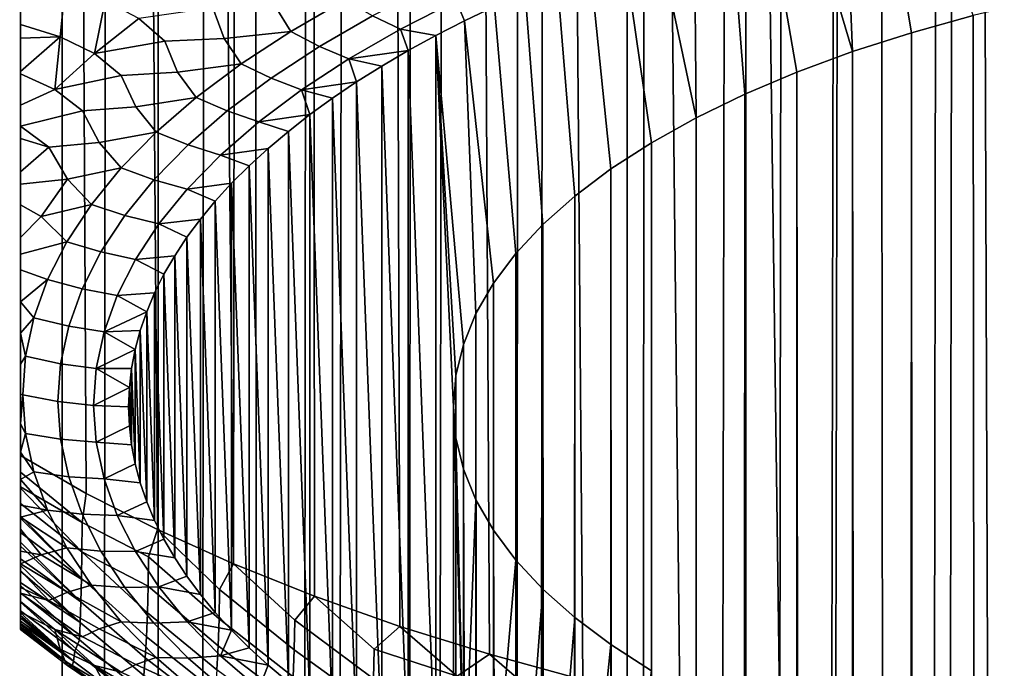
# Model space of a CAD drawing. Header units: metres. Extents: x -109 to 109, y -342 to 66.
# Tile 59 of 256: x -7 to -2.45, y -54.65 to -51.66. Entities that reach past the tile are written whole.
import ezdxf

# ---------------------------------------------------------------- set-up
doc = ezdxf.new("R2010")
doc.units = ezdxf.units.M
doc.layers.add('solid_K_24_62_16_000B91', color=7, linetype='CONTINUOUS')

msp = doc.modelspace()

# ---------------------------------------------------------------- linework, layer by layer
at = {"layer": 'solid_K_24_62_16_000B91'}
for points in [[(-7.329813, -278.228241, 26.415499), (-6.858388, -278.125214, 26.800016), (-6.799747, -19.868654, -42.351524), (-7.225279, -19.717894, -42.756645)], [(-7.329813, -282.473938, 10.570329), (-7.006536, -19.796679, -60.101452), (-6.574015, -19.944481, -60.413368), (-6.858388, -282.576965, 10.18581)], [(-6.858388, -278.125214, 26.800016), (-6.365384, -278.029175, 27.158398), (-6.363918, -20.01251, -41.975868), (-6.799747, -19.868654, -42.351524)], [(-6.858388, -282.576965, 10.18581), (-6.574015, -19.944481, -60.413368), (-6.124717, -20.087008, -60.704124), (-6.365384, -282.673004, 9.827429)], [(-6.365384, -278.029175, 27.158398), (-5.852353, -277.94046, 27.489513), (-5.920751, -20.148069, -41.630596), (-6.363918, -20.01251, -41.975868)], [(-6.365384, -282.673004, 9.827429), (-6.124717, -20.087008, -60.704124), (-5.660595, -20.222702, -60.972725), (-5.852353, -282.761719, 9.496313)], [(-5.852353, -277.94046, 27.489513), (-5.472381, -20.274443, -41.315632), (-5.920751, -20.148069, -41.630596)], [(-5.852353, -282.761719, 9.496313), (-5.660595, -20.222702, -60.972725), (-5.183332, -20.35026, -61.218571), (-5.320908, -282.842865, 9.193503)], [(-5.852353, -277.94046, 27.489513), (-5.320908, -277.859314, 27.792324), (-5.020024, -20.391159, -41.030163), (-5.472381, -20.274443, -41.315632)], [(-5.320908, -282.842865, 9.193503), (-5.183332, -20.35026, -61.218571), (-4.694345, -20.468588, -61.441338), (-4.772721, -282.916138, 8.919953)], [(-5.320908, -277.859314, 27.792324), (-4.772721, -277.786011, 28.065874), (-4.56498, -20.497828, -40.773479), (-5.020024, -20.391159, -41.030163)], [(-4.772721, -282.916138, 8.919953), (-4.694345, -20.468588, -61.441338), (-4.195524, -20.576628, -61.64061), (-4.209518, -282.981384, 8.676523)], [(-4.772721, -277.786011, 28.065874), (-4.209518, -277.720795, 28.309303), (-4.108289, -20.594221, -40.544762), (-4.56498, -20.497828, -40.773479)], [(-4.209518, -282.981384, 8.676523), (-4.195524, -20.576628, -61.64061), (-3.687904, -20.673639, -61.816399)], [(-4.209518, -277.720795, 28.309303), (-3.63307, -277.663849, 28.521849), (-3.650502, -20.680277, -40.343018), (-4.108289, -20.594221, -40.544762)], [(-4.209518, -282.981384, 8.676523), (-3.687904, -20.673639, -61.816399), (-3.17324, -20.758867, -61.968513), (-3.63307, -283.03833, 8.46398)], [(-3.63307, -277.663849, 28.521849), (-3.192758, -20.755875, -40.167614), (-3.650502, -20.680277, -40.343018)], [(-3.63307, -277.663849, 28.521849), (-3.045191, -277.615356, 28.702837), (-2.735604, -20.821058, -40.017681), (-3.192758, -20.755875, -40.167614)], [(-3.63307, -283.03833, 8.46398), (-3.17324, -20.758867, -61.968513), (-2.652949, -20.831751, -62.096958), (-3.045191, -283.086823, 8.28299)], [(-3.045191, -277.615356, 28.702837), (-2.44773, -277.57547, 28.851702), (-2.278838, -20.875988, -39.892242), (-2.735604, -20.821058, -40.017681)], [(-3.045191, -283.086823, 8.28299), (-2.652949, -20.831751, -62.096958), (-2.127888, -20.891914, -62.201893), (-2.44773, -283.126709, 8.134125)], [(-7, -48.228878, 77.508492), (-6.83324, -27.218325, 67.453407), (-6.69578, -53.841797, 79.668755), (-7, -53.666725, 80.044197)], [(-6.367079, -54.008778, 79.310661), (-6.69578, -53.841797, 79.668755), (-6.83324, -27.218325, 67.453407), (-6.566681, -27.284016, 67.106995)], [(-6.015099, -54.167057, 78.97123), (-6.367079, -54.008778, 79.310661), (-6.566681, -27.284016, 67.106995), (-6.282512, -27.351007, 66.776009)], [(-6.015099, -54.167057, 78.97123), (-6.282512, -27.351007, 66.776009), (-5.981127, -27.418655, 66.460915)], [(-5.641127, -54.316059, 78.651703), (-6.015099, -54.167057, 78.97123), (-5.981127, -27.418655, 66.460915), (-5.663084, -27.486269, 66.162331)], [(-5.24653, -54.455235, 78.353233), (-5.641127, -54.316059, 78.651703), (-5.663084, -27.486269, 66.162331), (-5.329586, -27.553032, 65.881355)], [(-4.832751, -54.584076, 78.076935), (-5.24653, -54.455235, 78.353233), (-5.329586, -27.553032, 65.881355), (-4.98126, -27.61828, 65.618439)], [(-4.401303, -54.702114, 77.823799), (-4.832751, -54.584076, 78.076935), (-4.98126, -27.61828, 65.618439), (-4.618646, -27.681376, 65.373962)], [(-3.953763, -54.808914, 77.594765), (-4.401303, -54.702114, 77.823799), (-4.618646, -27.681376, 65.373962), (-4.242743, -27.741619, 65.148598)], [(-3.491767, -54.904091, 77.390656), (-3.953763, -54.808914, 77.594765), (-4.242743, -27.741619, 65.148598), (-3.854609, -27.798342, 64.942955)], [(-3.491767, -54.904091, 77.390656), (-3.854609, -27.798342, 64.942955), (-3.455282, -27.85092, 64.75753)], [(-3.017005, -54.987293, 77.212234), (-3.491767, -54.904091, 77.390656), (-3.455282, -27.85092, 64.75753), (-3.04584, -27.898779, 64.592796)], [(-2.531213, -55.058216, 77.060143), (-3.017005, -54.987293, 77.212234), (-3.04584, -27.898779, 64.592796), (-2.62753, -27.941374, 64.449196)], [(-2.036166, -55.1166, 76.934937), (-2.531213, -55.058216, 77.060143), (-2.62753, -27.941374, 64.449196), (-2.201499, -27.978249, 64.327072)], [(-7, -48.228878, 77.508492), (-7, -51.677532, 88.04718), (-7, -51.585541, 88.142166)], [(-7, -48.228878, 77.508492), (-7, -51.739731, 87.979599), (-7, -51.677532, 88.04718)], [(-7, -48.228878, 77.508492), (-7, -51.894707, 87.799194), (-7, -51.739731, 87.979599)], [(-7, -48.228878, 77.508492), (-7, -51.90498, 87.786621), (-7, -51.894707, 87.799194)], [(-7, -48.228878, 77.508492), (-7, -52.049435, 87.601715), (-7, -51.90498, 87.786621)], [(-7, -48.228878, 77.508492), (-7, -52.147186, 87.467911), (-7, -52.049435, 87.601715)], [(-7, -48.228878, 77.508492), (-7, -52.203861, 87.387177), (-7, -52.147186, 87.467911)], [(-7, -48.228878, 77.508492), (-7, -52.357441, 87.156616), (-7, -52.203861, 87.387177)], [(-7, -48.228878, 77.508492), (-7, -52.413986, 87.067551), (-7, -52.357441, 87.156616)], [(-7, -48.228878, 77.508492), (-7, -52.509789, 86.9114), (-7, -52.413986, 87.067551)], [(-7, -48.228878, 77.508492), (-7, -52.660641, 86.653107), (-7, -52.509789, 86.9114)], [(-7, -48.228878, 77.508492), (-7, -52.737724, 86.515373), (-7, -52.660641, 86.653107)], [(-7, -48.228878, 77.508492), (-7, -52.809757, 86.38353), (-7, -52.737724, 86.515373)], [(-7, -48.228878, 77.508492), (-7, -52.956924, 86.104645), (-7, -52.809757, 86.38353)], [(-7, -48.228878, 77.508492), (-7, -53.951199, 83.913063), (-7, -53.896507, 84.052986)], [(-7, -48.228878, 77.508492), (-7, -54.00716, 83.76548), (-7, -53.951199, 83.913063)], [(-7, -48.228878, 77.508492), (-7, -53.896507, 84.052986), (-7, -53.777462, 84.344994)], [(-7, -48.228878, 77.508492), (-7, -53.777462, 84.344994), (-7, -53.651485, 84.639977)], [(-7, -48.228878, 77.508492), (-7, -53.651485, 84.639977), (-7, -53.519974, 84.936371)], [(-7, -48.228878, 77.508492), (-7, -53.519974, 84.936371), (-7, -53.384007, 85.232658)], [(-7, -48.228878, 77.508492), (-7, -53.384007, 85.232658), (-7, -53.244438, 85.52726)], [(-7, -48.228878, 77.508492), (-7, -53.244438, 85.52726), (-7, -53.101921, 85.818527)], [(-7, -48.228878, 77.508492), (-7, -53.101921, 85.818527), (-7, -52.956924, 86.104645)], [(-7, -48.228878, 77.508492), (-7, -54.108063, 83.483894), (-7, -54.00716, 83.76548)], [(-7, -48.228878, 77.508492), (-7, -54.1661, 83.310135), (-7, -54.108063, 83.483894)], [(-7, -48.228878, 77.508492), (-7, -54.197983, 83.209564), (-7, -54.1661, 83.310135)], [(-7, -48.228878, 77.508492), (-7, -54.275883, 82.943718), (-7, -54.197983, 83.209564)], [(-7, -48.228878, 77.508492), (-7, -54.301296, 82.848404), (-7, -54.275883, 82.943718)], [(-7, -48.228878, 77.508492), (-7, -54.340961, 82.687515), (-7, -54.301296, 82.848404)], [(-7, -48.228878, 77.508492), (-7, -54.389755, 82.458), (-7, -54.340961, 82.687515)], [(-7, -48.228878, 77.508492), (-7, -54.392784, 82.442047), (-7, -54.389755, 82.458)], [(-7, -48.228878, 77.508492), (-7, -54.431362, 82.207375), (-7, -54.392784, 82.442047)], [(-7, -48.228878, 77.508492), (-7, -54.443153, 82.116287), (-7, -54.431362, 82.207375)], [(-7, -48.228878, 77.508492), (-7, -54.456787, 81.984756), (-7, -54.443153, 82.116287)], [(-7, -48.228878, 77.508492), (-7, -54.468155, 81.809433), (-7, -54.456787, 81.984756)], [(-7, -48.228878, 77.508492), (-7, -54.46941, 81.77639), (-7, -54.468155, 81.809433)], [(-7, -48.228878, 77.508492), (-7, -54.470131, 81.584747), (-7, -54.46941, 81.77639)], [(-7, -48.228878, 77.508492), (-7, -54.468422, 81.531921), (-7, -54.470131, 81.584747)], [(-7, -48.228878, 77.508492), (-7, -54.460629, 81.410019), (-7, -54.468422, 81.531921)], [(-7, -48.228878, 77.508492), (-7, -54.446552, 81.280327), (-7, -54.460629, 81.410019)], [(-7, -48.228878, 77.508492), (-7, -54.442295, 81.250191), (-7, -54.446552, 81.280327)], [(-7, -48.228878, 77.508492), (-7, -54.416267, 81.103813), (-7, -54.442295, 81.250191)], [(-7, -48.228878, 77.508492), (-7, -54.404556, 81.051651), (-7, -54.416267, 81.103813)], [(-7, -48.228878, 77.508492), (-7, -54.383522, 80.969719), (-7, -54.404556, 81.051651)], [(-7, -48.228878, 77.508492), (-7, -54.344303, 80.8452), (-7, -54.383522, 80.969719)], [(-7, -48.228878, 77.508492), (-7, -54.301083, 80.734306), (-7, -54.344303, 80.8452)], [(-7, -48.228878, 77.508492), (-7, -54.266796, 80.659309), (-7, -54.301083, 80.734306)], [(-7, -48.228878, 77.508492), (-7, -54.252743, 80.631264), (-7, -54.266796, 80.659309)], [(-7, -48.228878, 77.508492), (-7, -54.200321, 80.537056), (-7, -54.252743, 80.631264)], [(-7, -48.228878, 77.508492), (-7, -54.173592, 80.494492), (-7, -54.200321, 80.537056)], [(-7, -48.228878, 77.508492), (-7, -54.144199, 80.45108), (-7, -54.173592, 80.494492)], [(-7, -48.228878, 77.508492), (-7, -54.084698, 80.372818), (-7, -54.144199, 80.45108)], [(-7, -48.228878, 77.508492), (-7, -54.065895, 80.350372), (-7, -54.084698, 80.372818)], [(-7, -48.228878, 77.508492), (-7, -54.022095, 80.301842), (-7, -54.065895, 80.350372)], [(-7, -48.228878, 77.508492), (-7, -53.956512, 80.237663), (-7, -54.022095, 80.301842)], [(-7, -48.228878, 77.508492), (-7, -53.944752, 80.227119), (-7, -53.956512, 80.237663)], [(-7, -48.228878, 77.508492), (-7, -53.888161, 80.180046), (-7, -53.944752, 80.227119)], [(-7, -48.228878, 77.508492), (-7, -53.817074, 80.128723), (-7, -53.888161, 80.180046)], [(-7, -48.228878, 77.508492), (-7, -53.811314, 80.124908), (-7, -53.817074, 80.128723)], [(-7, -48.228878, 77.508492), (-7, -53.743256, 80.083473), (-7, -53.811314, 80.124908)], [(-7, -48.228878, 77.508492), (-7, -53.666725, 80.044197), (-7, -53.743256, 80.083473)], [(-2.597929, -51.636086, 89.131317), (-2.817115, -50.965935, 90.568466), (-3.003421, -51.005367, 90.483902), (-2.883412, -51.715221, 88.961617)], [(-2.883412, -51.715221, 88.961617), (-3.003421, -51.005367, 90.483902), (-3.186738, -51.047325, 90.393921), (-3.155437, -51.802399, 88.774658)], [(-3.155437, -51.802399, 88.774658), (-3.186738, -51.047325, 90.393921), (-3.366743, -51.09174, 90.298683)], [(-3.155437, -51.802399, 88.774658), (-3.366743, -51.09174, 90.298683), (-3.543375, -51.138592, 90.198204), (-3.412774, -51.897232, 88.571297)], [(-3.412774, -51.897232, 88.571297), (-3.543375, -51.138592, 90.198204), (-3.716289, -51.187794, 90.09269), (-3.65419, -51.999256, 88.352501)], [(-3.65419, -51.999256, 88.352501), (-3.716289, -51.187794, 90.09269), (-3.885442, -51.239334, 89.982155), (-3.878554, -52.108002, 88.119293)], [(-3.878554, -52.108002, 88.119293), (-3.885442, -51.239334, 89.982155), (-4.05052, -51.293118, 89.866821)], [(-3.878554, -52.108002, 88.119293), (-4.05052, -51.293118, 89.866821), (-4.211474, -51.349121, 89.746719), (-4.084856, -52.222977, 87.872734)], [(-4.084856, -52.222977, 87.872734), (-4.211474, -51.349121, 89.746719), (-4.368049, -51.407261, 89.62204), (-4.272106, -52.343628, 87.613991)], [(-4.272106, -52.343628, 87.613991), (-4.368049, -51.407261, 89.62204), (-4.520156, -51.467503, 89.492851), (-4.439425, -52.469391, 87.344299)], [(-4.439425, -52.469391, 87.344299), (-4.520156, -51.467503, 89.492851), (-4.667607, -51.529774, 89.359314), (-4.58606, -52.599697, 87.06485)], [(-6.816001, -51.733814, 88.153503), (-6.79371, -51.504368, 88.41832), (-7, -51.585541, 88.142166), (-7, -51.677532, 88.04718)], [(-6.658329, -51.811394, 88.187225), (-6.608181, -51.567356, 88.510475), (-6.79371, -51.504368, 88.41832), (-6.816001, -51.733814, 88.153503)], [(-5.244498, -51.699112, 88.980537), (-4.986846, -51.568459, 89.260735), (-5.109768, -51.504089, 89.350876), (-5.373771, -51.637966, 89.063774)], [(-4.58606, -52.599697, 87.06485), (-4.667607, -51.529774, 89.359314), (-4.810255, -51.594006, 89.221565), (-4.71131, -52.733925, 86.776993)], [(-6.658329, -51.811394, 88.187225), (-6.452686, -51.650143, 88.533035), (-6.608181, -51.567356, 88.510475)], [(-5.751477, -51.708858, 88.831886), (-5.501284, -51.565159, 89.140053), (-5.822619, -51.592331, 88.970512)], [(-5.618165, -51.778332, 88.762756), (-5.373771, -51.637966, 89.063774), (-5.501284, -51.565159, 89.140053), (-5.751477, -51.708858, 88.831886)], [(-4.986846, -51.568459, 89.260735), (-5.244498, -51.699112, 88.980537), (-5.080587, -51.728115, 88.933968), (-4.947981, -51.660152, 89.079712)], [(-4.986846, -51.568459, 89.260735), (-4.947981, -51.660152, 89.079712), (-4.810255, -51.594006, 89.221565)], [(-2.176857, -288.974457, 200.05687), (-2.300321, -51.565365, 89.282982), (-2.597929, -51.636086, 89.131317), (-2.461808, -289.037537, 199.921555)], [(-6.058826, -51.741787, 88.650009), (-6.110388, -51.600567, 88.810936), (-6.452686, -51.650143, 88.533035), (-6.332982, -51.753975, 88.481956)], [(-5.751477, -51.708858, 88.831886), (-5.822619, -51.592331, 88.970512), (-6.110388, -51.600567, 88.810936), (-6.058826, -51.741787, 88.650009)], [(-4.71131, -52.733925, 86.776993), (-4.810255, -51.594006, 89.221565), (-4.947981, -51.660152, 89.079712), (-4.814586, -52.871445, 86.482086)], [(-6.332982, -51.753975, 88.481956), (-6.452686, -51.650143, 88.533035), (-6.658329, -51.811394, 88.187225)], [(-5.483013, -51.836105, 88.68676), (-5.244498, -51.699112, 88.980537), (-5.373771, -51.637966, 89.063774), (-5.618165, -51.778332, 88.762756)], [(-4.895422, -53.011635, 86.18145), (-4.947981, -51.660152, 89.079712), (-5.080587, -51.728115, 88.933968), (-4.953432, -53.153824, 85.876518)], [(-4.895422, -53.011635, 86.18145), (-4.814586, -52.871445, 86.482086), (-4.947981, -51.660152, 89.079712)], [(-2.461808, -289.037537, 199.921555), (-2.597929, -51.636086, 89.131317), (-2.883412, -51.715221, 88.961617), (-2.736568, -289.108246, 199.769913)], [(-6.816001, -51.733814, 88.153503), (-7, -51.677532, 88.04718), (-7, -51.739731, 87.979599)], [(-5.980684, -51.858681, 88.510597), (-5.751477, -51.708858, 88.831886), (-6.058826, -51.741787, 88.650009)], [(-5.842059, -51.924683, 88.448906), (-5.618165, -51.778332, 88.762756), (-5.751477, -51.708858, 88.831886), (-5.980684, -51.858681, 88.510597)], [(-5.483013, -51.836105, 88.68676), (-5.208008, -51.797863, 88.784393), (-5.244498, -51.699112, 88.980537)], [(-5.244498, -51.699112, 88.980537), (-5.208008, -51.797863, 88.784393), (-5.080587, -51.728115, 88.933968)], [(-3.007223, -288.844147, 199.437057), (-3, -289.186279, 199.60257), (-2.883412, -51.715221, 88.961617), (-3.155437, -51.802399, 88.774658)], [(-2.736568, -289.108246, 199.769913), (-2.883412, -51.715221, 88.961617), (-3, -289.186279, 199.60257)], [(-7, -51.894707, 87.799194), (-6.816001, -51.733814, 88.153503), (-7, -51.739731, 87.979599)], [(-6.841434, -51.977428, 87.831161), (-6.816001, -51.733814, 88.153503), (-7, -51.894707, 87.799194), (-7, -51.90498, 87.786621)], [(-6.841434, -51.977428, 87.831161), (-6.658329, -51.811394, 88.187225), (-6.816001, -51.733814, 88.153503)], [(-6.273582, -51.896912, 88.317337), (-6.332982, -51.753975, 88.481956), (-6.658329, -51.811394, 88.187225), (-6.534036, -51.912605, 88.141777)], [(-5.980684, -51.858681, 88.510597), (-6.058826, -51.741787, 88.650009), (-6.332982, -51.753975, 88.481956), (-6.273582, -51.896912, 88.317337)], [(-5.080587, -51.728115, 88.933968), (-5.208008, -51.797863, 88.784393), (-5.080589, -55.154984, 81.585022)], [(-4.999999, -53.441555, 85.259483), (-5.080587, -51.728115, 88.933968), (-5.080589, -55.154984, 81.585022), (-4.947983, -55.222946, 81.43927)], [(-4.988343, -53.297348, 85.568733), (-4.953432, -53.153824, 85.876518), (-5.080587, -51.728115, 88.933968)], [(-4.999999, -53.441555, 85.259483), (-4.988343, -53.297348, 85.568733), (-5.080587, -51.728115, 88.933968)], [(-5.70152, -51.978935, 88.380463), (-5.483013, -51.836105, 88.68676), (-5.618165, -51.778332, 88.762756), (-5.842059, -51.924683, 88.448906)], [(-5.483013, -51.836105, 88.68676), (-5.330027, -51.869274, 88.631248), (-5.208008, -51.797863, 88.784393)], [(-5.208008, -51.797863, 88.784393), (-5.330027, -51.869274, 88.631248), (-5.20801, -55.085236, 81.734596)], [(-5.208008, -51.797863, 88.784393), (-5.20801, -55.085236, 81.734596), (-5.080589, -55.154984, 81.585022)], [(-3.243538, -287.280609, 198.498993), (-3.172617, -287.566833, 198.697922), (-3.155437, -51.802399, 88.774658), (-3.412774, -51.897232, 88.571297)], [(-3.172617, -287.566833, 198.697922), (-3.112336, -287.868286, 198.892242), (-3.155437, -51.802399, 88.774658)], [(-3.028727, -288.508972, 199.262787), (-3.007223, -288.844147, 199.437057), (-3.155437, -51.802399, 88.774658)], [(-3.064011, -288.183075, 199.080902), (-3.028727, -288.508972, 199.262787), (-3.155437, -51.802399, 88.774658)], [(-3.112336, -287.868286, 198.892242), (-3.064011, -288.183075, 199.080902), (-3.155437, -51.802399, 88.774658)], [(-6.534036, -51.912605, 88.141777), (-6.658329, -51.811394, 88.187225), (-6.841434, -51.977428, 87.831161)], [(-5.70152, -51.978935, 88.380463), (-5.446609, -51.942329, 88.474579), (-5.483013, -51.836105, 88.68676)], [(-5.483013, -51.836105, 88.68676), (-5.446609, -51.942329, 88.474579), (-5.330027, -51.869274, 88.631248)], [(-6.188068, -52.014076, 88.177345), (-6.273582, -51.896912, 88.317337), (-6.534036, -51.912605, 88.141777), (-6.466128, -52.057159, 87.973686)], [(-6.188068, -52.014076, 88.177345), (-5.980684, -51.858681, 88.510597), (-6.273582, -51.896912, 88.317337)], [(-6.044636, -52.076477, 88.123383), (-5.842059, -51.924683, 88.448906), (-5.980684, -51.858681, 88.510597), (-6.188068, -52.014076, 88.177345)], [(-5.330027, -51.869274, 88.631248), (-5.446609, -51.942329, 88.474579), (-5.330029, -55.013824, 81.887733)], [(-5.330027, -51.869274, 88.631248), (-5.330029, -55.013824, 81.887733), (-5.20801, -55.085236, 81.734596)], [(-3.601874, -286.314362, 197.6763), (-3.504437, -286.527374, 197.884232), (-3.412774, -51.897232, 88.571297), (-3.65419, -51.999256, 88.352501)], [(-3.504437, -286.527374, 197.884232), (-3.411117, -286.759796, 198.091217), (-3.412774, -51.897232, 88.571297)], [(-3.323611, -287.011078, 198.296371), (-3.243538, -287.280609, 198.498993), (-3.412774, -51.897232, 88.571297)], [(-3.411117, -286.759796, 198.091217), (-3.323611, -287.011078, 198.296371), (-3.412774, -51.897232, 88.571297)], [(-6.841434, -51.977428, 87.831161), (-7, -51.90498, 87.786621), (-7, -52.049435, 87.601715)], [(-6.466128, -52.057159, 87.973686), (-6.534036, -51.912605, 88.141777), (-6.841434, -51.977428, 87.831161), (-6.712868, -52.075916, 87.79155)], [(-5.899224, -52.127079, 88.062767), (-5.70152, -51.978935, 88.380463), (-5.842059, -51.924683, 88.448906), (-6.044636, -52.076477, 88.123383)], [(-5.70152, -51.978935, 88.380463), (-5.557542, -52.016899, 88.314667), (-5.446609, -51.942329, 88.474579)], [(-5.446609, -51.942329, 88.474579), (-5.557542, -52.016899, 88.314667), (-5.44661, -54.940769, 82.044411)], [(-5.446609, -51.942329, 88.474579), (-5.44661, -54.940769, 82.044411), (-5.330029, -55.013824, 81.887733)], [(-6.712868, -52.075916, 87.79155), (-6.841434, -51.977428, 87.831161), (-7, -52.049435, 87.601715), (-7, -52.147186, 87.467911)], [(-5.899224, -52.127079, 88.062767), (-5.662801, -52.09296, 88.15155), (-5.70152, -51.978935, 88.380463)], [(-5.70152, -51.978935, 88.380463), (-5.662801, -52.09296, 88.15155), (-5.557542, -52.016899, 88.314667)], [(-6.372872, -52.174484, 87.833351), (-6.188068, -52.014076, 88.177345), (-6.466128, -52.057159, 87.973686)], [(-6.225157, -52.233166, 87.787361), (-6.044636, -52.076477, 88.123383), (-6.188068, -52.014076, 88.177345), (-6.372872, -52.174484, 87.833351)], [(-5.557542, -52.016899, 88.314667), (-5.662801, -52.09296, 88.15155), (-5.557544, -54.866199, 82.204323)], [(-5.557542, -52.016899, 88.314667), (-5.557544, -54.866199, 82.204323), (-5.44661, -54.940769, 82.044411)], [(-3.803038, -285.946442, 197.259933), (-3.701878, -286.120819, 197.468033), (-3.65419, -51.999256, 88.352501), (-3.878554, -52.108002, 88.119293)], [(-3.701878, -286.120819, 197.468033), (-3.601874, -286.314362, 197.6763), (-3.65419, -51.999256, 88.352501)], [(-6.63578, -52.221966, 87.620255), (-6.712868, -52.075916, 87.79155), (-7, -52.147186, 87.467911), (-6.868869, -52.243359, 87.432465)], [(-6.372872, -52.174484, 87.833351), (-6.466128, -52.057159, 87.973686), (-6.712868, -52.075916, 87.79155), (-6.63578, -52.221966, 87.620255)], [(-6.075403, -52.279995, 87.734833), (-5.899224, -52.127079, 88.062767), (-6.044636, -52.076477, 88.123383), (-6.225157, -52.233166, 87.787361)], [(-5.899224, -52.127079, 88.062767), (-5.762198, -52.170387, 87.985512), (-5.662801, -52.09296, 88.15155)], [(-5.662801, -52.09296, 88.15155), (-5.762198, -52.170387, 87.985512), (-5.662802, -54.790138, 82.367439)], [(-5.662801, -52.09296, 88.15155), (-5.662802, -54.790138, 82.367439), (-5.557544, -54.866199, 82.204323)], [(-4.003813, -285.653412, 196.846176), (-3.904025, -285.790924, 197.052597), (-3.878554, -52.108002, 88.119293), (-4.084856, -52.222977, 87.872734)], [(-3.904025, -285.790924, 197.052597), (-3.803038, -285.946442, 197.259933), (-3.878554, -52.108002, 88.119293)], [(-6.868869, -52.243359, 87.432465), (-7, -52.147186, 87.467911), (-7, -52.203861, 87.387177)], [(-5.899224, -52.127079, 88.062767), (-6.075403, -52.279995, 87.734833), (-5.855699, -52.249138, 87.816628), (-5.762198, -52.170387, 87.985512)], [(-5.762198, -52.170387, 87.985512), (-5.855699, -52.249138, 87.816628), (-5.7622, -54.712711, 82.53347)], [(-5.762198, -52.170387, 87.985512), (-5.7622, -54.712711, 82.53347), (-5.662802, -54.790138, 82.367439)], [(-7, -52.357441, 87.156616), (-6.868869, -52.243359, 87.432465), (-7, -52.203861, 87.387177)], [(-6.534423, -52.33931, 87.479881), (-6.372872, -52.174484, 87.833351), (-6.63578, -52.221966, 87.620255)], [(-6.382963, -52.394173, 87.442078), (-6.225157, -52.233166, 87.787361), (-6.372872, -52.174484, 87.833351), (-6.534423, -52.33931, 87.479881)], [(-6.78194, -52.390743, 87.258316), (-6.868869, -52.243359, 87.432465), (-7, -52.357441, 87.156616), (-7, -52.413986, 87.067551)], [(-6.534423, -52.33931, 87.479881), (-6.63578, -52.221966, 87.620255), (-6.868869, -52.243359, 87.432465), (-6.78194, -52.390743, 87.258316)], [(-6.229412, -52.43713, 87.397858), (-6.075403, -52.279995, 87.734833), (-6.225157, -52.233166, 87.787361), (-6.382963, -52.394173, 87.442078)], [(-6.075403, -52.279995, 87.734833), (-5.943155, -52.329102, 87.645142), (-5.855699, -52.249138, 87.816628)], [(-5.855699, -52.249138, 87.816628), (-5.943155, -52.329102, 87.645142), (-5.8557, -54.633961, 82.702354)], [(-5.855699, -52.249138, 87.816628), (-5.8557, -54.633961, 82.702354), (-5.7622, -54.712711, 82.53347)], [(-4.196049, -285.429565, 196.437408), (-4.1014, -285.533264, 196.641083), (-4.084856, -52.222977, 87.872734), (-4.272106, -52.343628, 87.613991)], [(-4.1014, -285.533264, 196.641083), (-4.003813, -285.653412, 196.846176), (-4.084856, -52.222977, 87.872734)], [(-6.075403, -52.279995, 87.734833), (-6.229412, -52.43713, 87.397858), (-6.02451, -52.410217, 87.471191), (-5.943155, -52.329102, 87.645142)], [(-6.67213, -52.507961, 87.11821), (-6.534423, -52.33931, 87.479881), (-6.78194, -52.390743, 87.258316)], [(-6.517478, -52.558914, 87.088791), (-6.382963, -52.394173, 87.442078), (-6.534423, -52.33931, 87.479881), (-6.67213, -52.507961, 87.11821)], [(-5.943155, -52.329102, 87.645142), (-6.02451, -52.410217, 87.471191), (-5.943156, -54.553997, 82.87384)], [(-5.943155, -52.329102, 87.645142), (-5.943156, -54.553997, 82.87384), (-5.8557, -54.633961, 82.702354)], [(-4.374084, -285.268036, 196.034637), (-4.287149, -285.3414, 196.235168), (-4.272106, -52.343628, 87.613991), (-4.439425, -52.469391, 87.344299)], [(-4.287149, -285.3414, 196.235168), (-4.196049, -285.429565, 196.437408), (-4.272106, -52.343628, 87.613991)], [(-6.904088, -52.562897, 86.88913), (-6.78194, -52.390743, 87.258316), (-7, -52.413986, 87.067551), (-7, -52.509789, 86.9114)], [(-6.67213, -52.507961, 87.11821), (-6.78194, -52.390743, 87.258316), (-6.904088, -52.562897, 86.88913)], [(-6.360692, -52.597908, 87.05307), (-6.229412, -52.43713, 87.397858), (-6.382963, -52.394173, 87.442078), (-6.517478, -52.558914, 87.088791)], [(-6.229412, -52.43713, 87.397858), (-6.360692, -52.597908, 87.05307), (-6.168544, -52.575539, 87.116661), (-6.099667, -52.492393, 87.29496)], [(-6.229412, -52.43713, 87.397858), (-6.099667, -52.492393, 87.29496), (-6.02451, -52.410217, 87.471191)], [(-6.02451, -52.410217, 87.471191), (-6.099667, -52.492393, 87.29496), (-6.024511, -54.472881, 83.047791)], [(-6.02451, -52.410217, 87.471191), (-6.024511, -54.472881, 83.047791), (-5.943156, -54.553997, 82.87384)], [(-4.53397, -285.162354, 195.638443), (-4.456495, -285.208588, 195.835693), (-4.439425, -52.469391, 87.344299), (-4.58606, -52.599697, 87.06485)], [(-4.456495, -285.208588, 195.835693), (-4.374084, -285.268036, 196.034637), (-4.439425, -52.469391, 87.344299)], [(-7, -52.660641, 86.653107), (-6.904088, -52.562897, 86.88913), (-7, -52.509789, 86.9114)], [(-6.785491, -52.679817, 86.749657), (-6.67213, -52.507961, 87.11821), (-6.904088, -52.562897, 86.88913)], [(-6.628211, -52.726788, 86.72879), (-6.517478, -52.558914, 87.088791), (-6.67213, -52.507961, 87.11821), (-6.785491, -52.679817, 86.749657)], [(-6.099667, -52.492393, 87.29496), (-6.168544, -52.575539, 87.116661), (-6.099668, -54.390705, 83.224022)], [(-6.099667, -52.492393, 87.29496), (-6.099668, -54.390705, 83.224022), (-6.024511, -54.472881, 83.047791)], [(-6.785491, -52.679817, 86.749657), (-6.904088, -52.562897, 86.88913), (-7, -52.660641, 86.653107), (-7, -52.737724, 86.515373)], [(-6.468761, -52.761742, 86.701729), (-6.360692, -52.597908, 87.05307), (-6.517478, -52.558914, 87.088791), (-6.628211, -52.726788, 86.72879)], [(-6.360692, -52.597908, 87.05307), (-6.231089, -52.659592, 86.936409), (-6.168544, -52.575539, 87.116661)], [(-6.168544, -52.575539, 87.116661), (-6.231089, -52.659592, 86.936409), (-6.168545, -54.307564, 83.402321)], [(-6.168544, -52.575539, 87.116661), (-6.168545, -54.307564, 83.402321), (-6.099668, -54.390705, 83.224022)], [(-6.360692, -52.597908, 87.05307), (-6.468761, -52.761742, 86.701729), (-6.287209, -52.744423, 86.754486), (-6.231089, -52.659592, 86.936409)], [(-4.672833, -285.10672, 195.249588), (-4.606138, -285.128601, 195.443146), (-4.58606, -52.599697, 87.06485), (-4.71131, -52.733925, 86.776993)], [(-4.606138, -285.128601, 195.443146), (-4.53397, -285.162354, 195.638443), (-4.58606, -52.599697, 87.06485)], [(-6.231089, -52.659592, 86.936409), (-6.287209, -52.744423, 86.754486), (-6.23109, -54.223507, 83.582573)], [(-6.231089, -52.659592, 86.936409), (-6.23109, -54.223507, 83.582573), (-6.168545, -54.307564, 83.402321)], [(-6.874093, -52.854252, 86.37558), (-6.785491, -52.679817, 86.749657), (-7, -52.737724, 86.515373), (-7, -52.809757, 86.38353)], [(-6.714759, -52.897179, 86.36338), (-6.628211, -52.726788, 86.72879), (-6.785491, -52.679817, 86.749657), (-6.874093, -52.854252, 86.37558)], [(-6.553227, -52.928036, 86.345108), (-6.468761, -52.761742, 86.701729), (-6.628211, -52.726788, 86.72879), (-6.714759, -52.897179, 86.36338)], [(-6.468761, -52.761742, 86.701729), (-6.553227, -52.928036, 86.345108), (-6.380015, -52.916176, 86.386154), (-6.33688, -52.830002, 86.570961)], [(-6.468761, -52.761742, 86.701729), (-6.33688, -52.830002, 86.570961), (-6.287209, -52.744423, 86.754486)], [(-6.287209, -52.744423, 86.754486), (-6.33688, -52.830002, 86.570961), (-6.28721, -54.138676, 83.764496)], [(-6.287209, -52.744423, 86.754486), (-6.28721, -54.138676, 83.764496), (-6.23109, -54.223507, 83.582573)], [(-4.788782, -285.096283, 194.868423), (-4.73378, -285.09613, 195.057968), (-4.71131, -52.733925, 86.776993), (-4.814586, -52.871445, 86.482086)], [(-4.73378, -285.09613, 195.057968), (-4.672833, -285.10672, 195.249588), (-4.71131, -52.733925, 86.776993)], [(-7, -52.956924, 86.104645), (-6.874093, -52.854252, 86.37558), (-7, -52.809757, 86.38353)], [(-6.33688, -52.830002, 86.570961), (-6.380015, -52.916176, 86.386154), (-6.33688, -54.053097, 83.948029)], [(-6.33688, -52.830002, 86.570961), (-6.33688, -54.053097, 83.948029), (-6.28721, -54.138676, 83.764496)], [(-7, -52.956924, 86.104645), (-6.937612, -53.030632, 85.997337), (-6.874093, -52.854252, 86.37558)], [(-6.776806, -53.069469, 85.993904), (-6.714759, -52.897179, 86.36338), (-6.874093, -52.854252, 86.37558), (-6.937612, -53.030632, 85.997337)], [(-6.613781, -53.09618, 85.98452), (-6.553227, -52.928036, 86.345108), (-6.714759, -52.897179, 86.36338), (-6.776806, -53.069469, 85.993904)], [(-4.880425, -285.127136, 194.49556), (-4.837736, -285.106781, 194.680832), (-4.814586, -52.871445, 86.482086), (-4.895422, -53.011635, 86.18145)], [(-4.837736, -285.106781, 194.680832), (-4.788782, -285.096283, 194.868423), (-4.814586, -52.871445, 86.482086)], [(-6.613781, -53.09618, 85.98452), (-6.416605, -53.002926, 86.200119), (-6.553227, -52.928036, 86.345108)], [(-6.553227, -52.928036, 86.345108), (-6.416605, -53.002926, 86.200119), (-6.380015, -52.916176, 86.386154)], [(-6.380015, -52.916176, 86.386154), (-6.416605, -53.002926, 86.200119), (-6.380016, -53.966923, 84.132828)], [(-6.380015, -52.916176, 86.386154), (-6.380016, -53.966923, 84.132828), (-6.33688, -54.053097, 83.948029)], [(-7, -52.956924, 86.104645), (-7, -53.101921, 85.818527), (-6.937612, -53.030632, 85.997337)], [(-7, -53.101921, 85.818527), (-6.975816, -53.208305, 85.61631), (-6.937612, -53.030632, 85.997337)], [(-6.814125, -53.243027, 85.621704), (-6.776806, -53.069469, 85.993904), (-6.937612, -53.030632, 85.997337), (-6.975816, -53.208305, 85.61631)], [(-6.613781, -53.09618, 85.98452), (-6.44658, -53.090096, 86.013191), (-6.416605, -53.002926, 86.200119)], [(-6.416605, -53.002926, 86.200119), (-6.44658, -53.090096, 86.013191), (-6.416605, -53.880173, 84.318863)], [(-6.416605, -53.002926, 86.200119), (-6.416605, -53.880173, 84.318863), (-6.380016, -53.966923, 84.132828)], [(-4.946608, -285.196045, 194.132477), (-4.916735, -285.156982, 194.312805), (-4.895422, -53.011635, 86.18145), (-4.953432, -53.153824, 85.876518)], [(-4.916735, -285.156982, 194.312805), (-4.880425, -285.127136, 194.49556), (-4.895422, -53.011635, 86.18145)], [(-6.650202, -53.265564, 85.621277), (-6.613781, -53.09618, 85.98452), (-6.776806, -53.069469, 85.993904), (-6.814125, -53.243027, 85.621704)], [(-7, -53.101921, 85.818527), (-7, -53.244438, 85.52726), (-6.975816, -53.208305, 85.61631)], [(-6.650202, -53.265564, 85.621277), (-6.469937, -53.177654, 85.825417), (-6.613781, -53.09618, 85.98452)], [(-6.613781, -53.09618, 85.98452), (-6.469937, -53.177654, 85.825417), (-6.44658, -53.090096, 86.013191)], [(-6.44658, -53.090096, 86.013191), (-6.469937, -53.177654, 85.825417), (-6.446581, -53.793003, 84.505798)], [(-6.44658, -53.090096, 86.013191), (-6.446581, -53.793003, 84.505798), (-6.416605, -53.880173, 84.318863)], [(-4.986609, -285.300568, 193.780624), (-4.969914, -285.243988, 193.955048), (-4.953432, -53.153824, 85.876518), (-4.988343, -53.297348, 85.568733)], [(-4.969914, -285.243988, 193.955048), (-4.946608, -285.196045, 194.132477), (-4.953432, -53.153824, 85.876518)], [(-7, -53.244438, 85.52726), (-7, -53.384007, 85.232658), (-6.988566, -53.386635, 85.233887), (-6.975816, -53.208305, 85.61631)], [(-6.82658, -53.417221, 85.248146), (-6.814125, -53.243027, 85.621704), (-6.975816, -53.208305, 85.61631), (-6.988566, -53.386635, 85.233887)], [(-6.650202, -53.265564, 85.621277), (-6.48663, -53.265461, 85.637115), (-6.469937, -53.177654, 85.825417)], [(-6.469937, -53.177654, 85.825417), (-6.48663, -53.265461, 85.637115), (-6.469937, -53.705444, 84.693565)], [(-6.469937, -53.177654, 85.825417), (-6.469937, -53.705444, 84.693565), (-6.446581, -53.793003, 84.505798)], [(-6.662357, -53.435566, 85.256699), (-6.650202, -53.265564, 85.621277), (-6.814125, -53.243027, 85.621704), (-6.82658, -53.417221, 85.248146)], [(-6.662357, -53.435566, 85.256699), (-6.496657, -53.353466, 85.448395), (-6.650202, -53.265564, 85.621277)], [(-6.650202, -53.265564, 85.621277), (-6.496657, -53.353466, 85.448395), (-6.48663, -53.265461, 85.637115)], [(-6.48663, -53.265461, 85.637115), (-6.496657, -53.353466, 85.448395), (-6.48663, -53.617638, 84.881866)], [(-6.48663, -53.265461, 85.637115), (-6.48663, -53.617638, 84.881866), (-6.469937, -53.705444, 84.693565)], [(-5, -285.438904, 193.44162), (-4.996653, -285.365662, 193.609299), (-4.988343, -53.297348, 85.568733), (-4.999999, -53.441555, 85.259483)], [(-4.996653, -285.365662, 193.609299), (-4.986609, -285.300568, 193.780624), (-4.988343, -53.297348, 85.568733)], [(-6.662357, -53.435566, 85.256699), (-6.499998, -53.441551, 85.259491), (-6.496657, -53.353466, 85.448395)], [(-6.496657, -53.353466, 85.448395), (-6.499998, -53.441551, 85.259491), (-6.496657, -53.529633, 85.070595)], [(-6.496657, -53.353466, 85.448395), (-6.496657, -53.529633, 85.070595), (-6.48663, -53.617638, 84.881866)], [(-7, -53.384007, 85.232658), (-7, -53.519974, 84.936371), (-6.988566, -53.386635, 85.233887)], [(-7, -53.519974, 84.936371), (-6.975816, -53.564964, 84.851463), (-6.988566, -53.386635, 85.233887)], [(-6.814125, -53.591415, 84.874588), (-6.82658, -53.417221, 85.248146), (-6.988566, -53.386635, 85.233887), (-6.975816, -53.564964, 84.851463)], [(-6.650202, -53.605572, 84.892128), (-6.662357, -53.435566, 85.256699), (-6.82658, -53.417221, 85.248146), (-6.814125, -53.591415, 84.874588)], [(-6.662357, -53.435566, 85.256699), (-6.650202, -53.605572, 84.892128), (-6.496657, -53.529633, 85.070595), (-6.499998, -53.441551, 85.259491)], [(-4.996651, -285.520294, 193.277695), (-5, -285.438904, 193.44162), (-4.999999, -53.441555, 85.259483), (-4.988342, -53.585762, 84.950233)], [(-4.988342, -53.585762, 84.950233), (-4.999999, -53.441555, 85.259483), (-4.947983, -55.222946, 81.43927)], [(-7, -53.519974, 84.936371), (-7, -53.651485, 84.639977), (-6.975816, -53.564964, 84.851463)], [(-6.650202, -53.605572, 84.892128), (-6.48663, -53.617638, 84.881866), (-6.496657, -53.529633, 85.070595)], [(-7, -53.651485, 84.639977), (-6.937612, -53.742638, 84.470428), (-6.975816, -53.564964, 84.851463)], [(-6.776806, -53.764973, 84.502388), (-6.814125, -53.591415, 84.874588), (-6.975816, -53.564964, 84.851463), (-6.937612, -53.742638, 84.470428)], [(-6.613781, -53.774956, 84.528885), (-6.650202, -53.605572, 84.892128), (-6.814125, -53.591415, 84.874588), (-6.776806, -53.764973, 84.502388)], [(-6.650202, -53.605572, 84.892128), (-6.613781, -53.774956, 84.528885), (-6.469937, -53.705444, 84.693565), (-6.48663, -53.617638, 84.881866)], [(-4.996651, -285.520294, 193.277695), (-4.988342, -53.585762, 84.950233), (-4.95343, -53.729282, 84.642448), (-4.986605, -285.609711, 193.117722)], [(-4.95343, -53.729282, 84.642448), (-4.988342, -53.585762, 84.950233), (-4.947983, -55.222946, 81.43927)], [(-7, -53.651485, 84.639977), (-7, -53.777462, 84.344994), (-6.937612, -53.742638, 84.470428)], [(-6.69578, -53.841797, 79.668755), (-6.714803, -53.976452, 79.77079), (-7, -53.743256, 80.083473), (-7, -53.666725, 80.044197)], [(-6.613781, -53.774956, 84.528885), (-6.446581, -53.793003, 84.505798), (-6.469937, -53.705444, 84.693565)], [(-7, -53.777462, 84.344994), (-6.874093, -53.919018, 84.092186), (-6.937612, -53.742638, 84.470428)], [(-7, -53.743256, 80.083473), (-6.714803, -53.976452, 79.77079), (-7, -53.811314, 80.124908)], [(-6.714759, -53.937263, 84.132912), (-6.776806, -53.764973, 84.502388), (-6.937612, -53.742638, 84.470428), (-6.874093, -53.919018, 84.092186)], [(-4.96991, -285.70694, 192.96228), (-4.986605, -285.609711, 193.117722), (-4.95343, -53.729282, 84.642448)], [(-4.96991, -285.70694, 192.96228), (-4.95343, -53.729282, 84.642448), (-4.895418, -53.871475, 84.337517), (-4.946599, -285.812042, 192.811493)], [(-4.895418, -53.871475, 84.337517), (-4.95343, -53.729282, 84.642448), (-4.947983, -55.222946, 81.43927)], [(-7, -53.777462, 84.344994), (-7, -53.896507, 84.052986), (-6.874093, -53.919018, 84.092186)], [(-6.553227, -53.9431, 84.168297), (-6.613781, -53.774956, 84.528885), (-6.776806, -53.764973, 84.502388), (-6.714759, -53.937263, 84.132912)], [(-6.613781, -53.774956, 84.528885), (-6.553227, -53.9431, 84.168297), (-6.416605, -53.880173, 84.318863), (-6.446581, -53.793003, 84.505798)], [(-7, -53.817074, 80.128723), (-7, -53.811314, 80.124908), (-6.714803, -53.976452, 79.77079), (-6.715921, -54.110489, 79.871864)], [(-7, -53.817074, 80.128723), (-6.715921, -54.110489, 79.871864), (-7, -53.888161, 80.180046)], [(-6.367079, -54.008778, 79.310661), (-6.407696, -54.134518, 79.431816), (-6.714803, -53.976452, 79.77079), (-6.69578, -53.841797, 79.668755)], [(-7, -53.888161, 80.180046), (-6.715921, -54.110489, 79.871864), (-6.717731, -54.232616, 79.993134), (-7, -53.944752, 80.227119)], [(-7, -53.896507, 84.052986), (-7, -53.951199, 83.913063), (-6.874093, -53.919018, 84.092186)], [(-6.553227, -53.9431, 84.168297), (-6.380016, -53.966923, 84.132828), (-6.416605, -53.880173, 84.318863)], [(-4.814581, -54.011662, 84.03688), (-4.895418, -53.871475, 84.337517), (-4.947983, -55.222946, 81.43927), (-4.810256, -55.289093, 81.297417)], [(-4.916724, -285.925079, 192.665649), (-4.946599, -285.812042, 192.811493), (-4.895418, -53.871475, 84.337517)], [(-4.916724, -285.925079, 192.665649), (-4.895418, -53.871475, 84.337517), (-4.814581, -54.011662, 84.03688), (-4.880415, -286.045898, 192.525314)], [(-7, -53.951199, 83.913063), (-6.785491, -54.093452, 83.718109), (-6.874093, -53.919018, 84.092186)], [(-7, -53.956512, 80.237663), (-7, -53.944752, 80.227119), (-6.717731, -54.232616, 79.993134)], [(-6.628211, -54.107655, 83.767502), (-6.714759, -53.937263, 84.132912), (-6.874093, -53.919018, 84.092186), (-6.785491, -54.093452, 83.718109)], [(-6.468761, -54.109394, 83.811676), (-6.553227, -53.9431, 84.168297), (-6.714759, -53.937263, 84.132912), (-6.628211, -54.107655, 83.767502)], [(-6.553227, -53.9431, 84.168297), (-6.468761, -54.109394, 83.811676), (-6.33688, -54.053097, 83.948029), (-6.380016, -53.966923, 84.132828)], [(-7, -54.00716, 83.76548), (-6.904088, -54.125137, 83.538895), (-6.785491, -54.093452, 83.718109), (-7, -53.951199, 83.913063)], [(-7, -53.956512, 80.237663), (-6.717731, -54.232616, 79.993134), (-7, -54.022095, 80.301842)], [(-6.407696, -54.134518, 79.431816), (-6.409646, -54.269169, 79.53157), (-6.715921, -54.110489, 79.871864), (-6.714803, -53.976452, 79.77079)], [(-7, -54.108063, 83.483894), (-6.904088, -54.125137, 83.538895), (-7, -54.00716, 83.76548)], [(-7, -54.022095, 80.301842), (-6.717731, -54.232616, 79.993134), (-6.720244, -54.341763, 80.1343), (-7, -54.065895, 80.350372)], [(-6.367079, -54.008778, 79.310661), (-6.079784, -54.284931, 79.109245), (-6.082407, -54.420193, 79.207695), (-6.407696, -54.134518, 79.431816)], [(-6.367079, -54.008778, 79.310661), (-6.015099, -54.167057, 78.97123), (-6.079784, -54.284931, 79.109245)], [(-4.837719, -286.174744, 192.390625), (-4.880415, -286.045898, 192.525314), (-4.814581, -54.011662, 84.03688)], [(-4.837719, -286.174744, 192.390625), (-4.814581, -54.011662, 84.03688), (-4.711305, -54.149181, 83.741974), (-4.788766, -286.311707, 192.262024)], [(-4.711305, -54.149181, 83.741974), (-4.814581, -54.011662, 84.03688), (-4.810256, -55.289093, 81.297417)], [(-7, -54.084698, 80.372818), (-7, -54.065895, 80.350372), (-6.720244, -54.341763, 80.1343)], [(-6.468761, -54.109394, 83.811676), (-6.28721, -54.138676, 83.764496), (-6.33688, -54.053097, 83.948029)], [(-7, -54.084698, 80.372818), (-6.720244, -54.341763, 80.1343), (-7, -54.144199, 80.45108)], [(-7, -54.108063, 83.483894), (-7, -54.1661, 83.310135), (-6.904088, -54.125137, 83.538895)], [(-7, -54.1661, 83.310135), (-6.78194, -54.297291, 83.169708), (-6.67213, -54.265308, 83.349564), (-6.904088, -54.125137, 83.538895)], [(-6.904088, -54.125137, 83.538895), (-6.67213, -54.265308, 83.349564), (-6.785491, -54.093452, 83.718109)], [(-6.517478, -54.275528, 83.407501), (-6.628211, -54.107655, 83.767502), (-6.785491, -54.093452, 83.718109), (-6.67213, -54.265308, 83.349564)], [(-6.715921, -54.110489, 79.871864), (-6.412863, -54.39233, 79.650627), (-6.417394, -54.502941, 79.788643), (-6.717731, -54.232616, 79.993134)], [(-6.715921, -54.110489, 79.871864), (-6.409646, -54.269169, 79.53157), (-6.412863, -54.39233, 79.650627)], [(-6.360692, -54.273228, 83.460335), (-6.468761, -54.109394, 83.811676), (-6.628211, -54.107655, 83.767502), (-6.517478, -54.275528, 83.407501)], [(-6.468761, -54.109394, 83.811676), (-6.360692, -54.273228, 83.460335), (-6.23109, -54.223507, 83.582573), (-6.28721, -54.138676, 83.764496)], [(-7, -54.144199, 80.45108), (-6.720244, -54.341763, 80.1343), (-6.723415, -54.436863, 80.295052), (-7, -54.173592, 80.494492)], [(-7, -54.197983, 83.209564), (-6.868869, -54.335964, 82.944862), (-6.78194, -54.297291, 83.169708), (-7, -54.1661, 83.310135)], [(-6.407696, -54.134518, 79.431816), (-6.082407, -54.420193, 79.207695), (-6.086764, -54.544373, 79.32457), (-6.409646, -54.269169, 79.53157)], [(-6.015099, -54.167057, 78.97123), (-5.732134, -54.427212, 78.804131), (-5.735275, -54.563061, 78.901314), (-6.079784, -54.284931, 79.109245)], [(-6.015099, -54.167057, 78.97123), (-5.641127, -54.316059, 78.651703), (-5.732134, -54.427212, 78.804131)], [(-4.586054, -54.283409, 83.454117), (-4.711305, -54.149181, 83.741974), (-4.810256, -55.289093, 81.297417), (-4.667609, -55.353329, 81.159676)], [(-4.733767, -286.456787, 192.14006), (-4.788766, -286.311707, 192.262024), (-4.711305, -54.149181, 83.741974)], [(-4.733767, -286.456787, 192.14006), (-4.711305, -54.149181, 83.741974), (-4.586054, -54.283409, 83.454117), (-4.672813, -286.610413, 192.025009)], [(-7, -54.200321, 80.537056), (-7, -54.173592, 80.494492), (-6.723415, -54.436863, 80.295052)], [(-7, -54.275883, 82.943718), (-6.868869, -54.335964, 82.944862), (-7, -54.197983, 83.209564)], [(-7, -54.200321, 80.537056), (-6.723415, -54.436863, 80.295052), (-7, -54.252743, 80.631264)], [(-7, -54.252743, 80.631264), (-6.723415, -54.436863, 80.295052), (-6.727067, -54.516918, 80.475052), (-7, -54.266796, 80.659309)], [(-6.717731, -54.232616, 79.993134), (-6.417394, -54.502941, 79.788643), (-6.423243, -54.599957, 79.945297), (-6.720244, -54.341763, 80.1343)], [(-6.360692, -54.273228, 83.460335), (-6.168545, -54.307564, 83.402321), (-6.23109, -54.223507, 83.582573)], [(-7, -54.266796, 80.659309), (-6.727067, -54.516918, 80.475052), (-7, -54.301083, 80.734306)], [(-7, -54.275883, 82.943718), (-7, -54.301296, 82.848404), (-6.868869, -54.335964, 82.944862)], [(-7, -54.301083, 80.734306), (-6.727067, -54.516918, 80.475052), (-6.748254, -54.570271, 80.696884), (-7, -54.344303, 80.8452)], [(-7, -54.301296, 82.848404), (-6.712868, -54.503403, 82.585785), (-6.63578, -54.466068, 82.807762), (-6.868869, -54.335964, 82.944862)], [(-7, -54.340961, 82.687515), (-6.841434, -54.470448, 82.484871), (-6.712868, -54.503403, 82.585785), (-7, -54.301296, 82.848404)], [(-6.868869, -54.335964, 82.944862), (-6.63578, -54.466068, 82.807762), (-6.534423, -54.43396, 82.987892), (-6.78194, -54.297291, 83.169708)], [(-6.78194, -54.297291, 83.169708), (-6.534423, -54.43396, 82.987892), (-6.67213, -54.265308, 83.349564)], [(-6.382963, -54.440269, 83.054214), (-6.517478, -54.275528, 83.407501), (-6.67213, -54.265308, 83.349564), (-6.534423, -54.43396, 82.987892)], [(-6.229412, -54.434006, 83.115547), (-6.360692, -54.273228, 83.460335), (-6.517478, -54.275528, 83.407501), (-6.382963, -54.440269, 83.054214)], [(-6.409646, -54.269169, 79.53157), (-6.086764, -54.544373, 79.32457), (-6.09293, -54.656425, 79.459496), (-6.412863, -54.39233, 79.650627)], [(-6.360692, -54.273228, 83.460335), (-6.229412, -54.434006, 83.115547), (-6.099668, -54.390705, 83.224022), (-6.168545, -54.307564, 83.402321)], [(-6.079784, -54.284931, 79.109245), (-5.735275, -54.563061, 78.901314), (-5.740513, -54.688236, 79.01606), (-6.082407, -54.420193, 79.207695)], [(-4.60612, -286.772736, 191.917358), (-4.672813, -286.610413, 192.025009), (-4.586054, -54.283409, 83.454117)], [(-4.439417, -54.413715, 83.174675), (-4.586054, -54.283409, 83.454117), (-4.667609, -55.353329, 81.159676), (-4.520158, -55.415596, 81.026138)], [(-4.60612, -286.772736, 191.917358), (-4.586054, -54.283409, 83.454117), (-4.439417, -54.413715, 83.174675), (-4.533952, -286.944031, 191.817673)], [(-7, -54.389755, 82.458), (-6.841434, -54.470448, 82.484871), (-7, -54.340961, 82.687515)], [(-7, -54.344303, 80.8452), (-6.748254, -54.570271, 80.696884), (-7, -54.383522, 80.969719)], [(-6.720244, -54.341763, 80.1343), (-6.423243, -54.599957, 79.945297), (-6.430299, -54.682384, 80.120201), (-6.723415, -54.436863, 80.295052)], [(-5.641127, -54.316059, 78.651703), (-5.365872, -54.56089, 78.517456), (-5.369385, -54.697311, 78.613411), (-5.732134, -54.427212, 78.804131)], [(-5.641127, -54.316059, 78.651703), (-5.24653, -54.455235, 78.353233), (-5.365872, -54.56089, 78.517456)], [(-7, -54.383522, 80.969719), (-6.748254, -54.570271, 80.696884), (-6.75404, -54.61554, 80.918327), (-7, -54.404556, 81.051651)], [(-7, -54.392784, 82.442047), (-6.816001, -54.56078, 82.091057), (-6.841434, -54.470448, 82.484871), (-7, -54.389755, 82.458)], [(-7, -54.431362, 82.207375), (-6.816001, -54.56078, 82.091057), (-7, -54.392784, 82.442047)], [(-6.412863, -54.39233, 79.650627), (-6.09293, -54.656425, 79.459496), (-6.100951, -54.755329, 79.612099), (-6.417394, -54.502941, 79.788643)], [(-6.229412, -54.434006, 83.115547), (-6.024511, -54.472881, 83.047791), (-6.099668, -54.390705, 83.224022)], [(-7, -54.416267, 81.103813), (-7, -54.404556, 81.051651), (-6.75404, -54.61554, 80.918327)], [(-7, -54.416267, 81.103813), (-6.75404, -54.61554, 80.918327), (-7, -54.442295, 81.250191)], [(-7, -54.431362, 82.207375), (-7, -54.443153, 82.116287), (-6.816001, -54.56078, 82.091057)], [(-7, -54.442295, 81.250191), (-6.75404, -54.61554, 80.918327), (-6.761481, -54.641098, 81.162117), (-7, -54.446552, 81.280327)], [(-7, -54.456787, 81.984756), (-6.79371, -54.616158, 81.745071), (-6.816001, -54.56078, 82.091057), (-7, -54.443153, 82.116287)], [(-6.723415, -54.436863, 80.295052), (-6.430299, -54.682384, 80.120201), (-6.473881, -54.729942, 80.354469), (-6.727067, -54.516918, 80.475052)], [(-6.63578, -54.466068, 82.807762), (-6.372872, -54.598785, 82.634415), (-6.534423, -54.43396, 82.987892)], [(-6.225157, -54.601276, 82.708931), (-6.382963, -54.440269, 83.054214), (-6.534423, -54.43396, 82.987892), (-6.372872, -54.598785, 82.634415)], [(-6.075403, -54.591141, 82.778572), (-6.229412, -54.434006, 83.115547), (-6.382963, -54.440269, 83.054214), (-6.225157, -54.601276, 82.708931)], [(-6.075403, -54.591141, 82.778572), (-6.024511, -54.472881, 83.047791), (-6.229412, -54.434006, 83.115547)], [(-6.082407, -54.420193, 79.207695), (-5.740513, -54.688236, 79.01606), (-5.747944, -54.801697, 79.147957), (-6.086764, -54.544373, 79.32457)], [(-5.732134, -54.427212, 78.804131), (-5.369385, -54.697311, 78.613411), (-5.375257, -54.823444, 78.726105), (-5.735275, -54.563061, 78.901314)], [(-4.456469, -287.124878, 191.726318), (-4.533952, -286.944031, 191.817673), (-4.439417, -54.413715, 83.174675)], [(-4.272098, -54.539478, 82.904976), (-4.439417, -54.413715, 83.174675), (-4.520158, -55.415596, 81.026138), (-4.368051, -55.475838, 80.89695)], [(-4.456469, -287.124878, 191.726318), (-4.439417, -54.413715, 83.174675), (-4.272098, -54.539478, 82.904976), (-4.374062, -287.315491, 191.643982)], [(-7, -54.446552, 81.280327), (-6.761481, -54.641098, 81.162117), (-7, -54.460629, 81.410019)], [(-7, -54.468155, 81.809433), (-6.79371, -54.616158, 81.745071), (-7, -54.456787, 81.984756)], [(-7, -54.460629, 81.410019), (-6.761481, -54.641098, 81.162117), (-6.782826, -54.636395, 81.448868), (-7, -54.468422, 81.531921)], [(-7, -54.46941, 81.77639), (-6.782826, -54.636395, 81.448868), (-6.79371, -54.616158, 81.745071), (-7, -54.468155, 81.809433)], [(-7, -54.470131, 81.584747), (-7, -54.468422, 81.531921), (-6.782826, -54.636395, 81.448868)], [(-7, -54.470131, 81.584747), (-6.782826, -54.636395, 81.448868), (-7, -54.46941, 81.77639)], [(-6.841434, -54.470448, 82.484871), (-6.534036, -54.666718, 82.235558), (-6.466128, -54.630875, 82.454338), (-6.712868, -54.503403, 82.585785)], [(-6.841434, -54.470448, 82.484871), (-6.658329, -54.636478, 82.128807), (-6.534036, -54.666718, 82.235558)], [(-6.816001, -54.56078, 82.091057), (-6.658329, -54.636478, 82.128807), (-6.841434, -54.470448, 82.484871)], [(-6.712868, -54.503403, 82.585785), (-6.466128, -54.630875, 82.454338), (-6.372872, -54.598785, 82.634415), (-6.63578, -54.466068, 82.807762)], [(-6.075403, -54.591141, 82.778572), (-5.943156, -54.553997, 82.87384), (-6.024511, -54.472881, 83.047791)], [(-5.24653, -54.455235, 78.353233), (-4.982188, -54.685535, 78.250153), (-5.365872, -54.56089, 78.517456)], [(-5.24653, -54.455235, 78.353233), (-4.832751, -54.584076, 78.076935), (-4.982188, -54.685535, 78.250153)], [(-6.727067, -54.516918, 80.475052), (-6.473881, -54.729942, 80.354469), (-6.484658, -54.778534, 80.568787), (-6.748254, -54.570271, 80.696884)], [(-6.417394, -54.502941, 79.788643), (-6.100951, -54.755329, 79.612099), (-6.110774, -54.840103, 79.781975), (-6.423243, -54.599957, 79.945297)], [(-6.79371, -54.616158, 81.745071), (-6.608181, -54.727238, 81.734085), (-6.658329, -54.636478, 82.128807), (-6.816001, -54.56078, 82.091057)], [(-6.748254, -54.570271, 80.696884), (-6.484658, -54.778534, 80.568787), (-6.498201, -54.808071, 80.804039), (-6.75404, -54.61554, 80.918327)], [(-6.086764, -54.544373, 79.32457), (-5.747944, -54.801697, 79.147957), (-5.757649, -54.902443, 79.296616), (-6.09293, -54.656425, 79.459496)], [(-6.075403, -54.591141, 82.778572), (-5.8557, -54.633961, 82.702354), (-5.943156, -54.553997, 82.87384)], [(-5.735275, -54.563061, 78.901314), (-5.375257, -54.823444, 78.726105), (-5.383599, -54.938267, 78.855087), (-5.740513, -54.688236, 79.01606)], [(-4.982188, -54.685535, 78.250153), (-4.985935, -54.822502, 78.34494), (-5.369385, -54.697311, 78.613411), (-5.365872, -54.56089, 78.517456)], [(-4.287126, -287.516266, 191.571274), (-4.374062, -287.315491, 191.643982), (-4.272098, -54.539478, 82.904976)], [(-4.084847, -54.66013, 82.64624), (-4.272098, -54.539478, 82.904976), (-4.368051, -55.475838, 80.89695), (-4.211476, -55.533978, 80.772263)], [(-4.287126, -287.516266, 191.571274), (-4.272098, -54.539478, 82.904976), (-4.084847, -54.66013, 82.64624), (-4.196023, -287.727844, 191.50882)], [(-6.782826, -54.636395, 81.448868), (-6.562042, -54.784626, 81.383781), (-6.608181, -54.727238, 81.734085), (-6.79371, -54.616158, 81.745071)], [(-6.75404, -54.61554, 80.918327), (-6.498201, -54.808071, 80.804039), (-6.542313, -54.799519, 81.099045), (-6.761481, -54.641098, 81.162117)], [(-6.466128, -54.630875, 82.454338), (-6.188068, -54.759193, 82.290428), (-6.372872, -54.598785, 82.634415)], [(-6.423243, -54.599957, 79.945297), (-6.110774, -54.840103, 79.781975), (-6.178383, -54.882732, 80.02681), (-6.430299, -54.682384, 80.120201)], [(-6.044636, -54.757965, 82.37291), (-6.225157, -54.601276, 82.708931), (-6.372872, -54.598785, 82.634415), (-6.188068, -54.759193, 82.290428)], [(-5.899224, -54.744057, 82.450638), (-6.075403, -54.591141, 82.778572), (-6.225157, -54.601276, 82.708931), (-6.044636, -54.757965, 82.37291)], [(-5.899224, -54.744057, 82.450638), (-5.8557, -54.633961, 82.702354), (-6.075403, -54.591141, 82.778572)], [(-4.832751, -54.584076, 78.076935), (-4.582329, -54.800743, 78.00309), (-4.982188, -54.685535, 78.250153)], [(-4.832751, -54.584076, 78.076935), (-4.401303, -54.702114, 77.823799), (-4.582329, -54.800743, 78.00309)], [(-6.761481, -54.641098, 81.162117), (-6.542313, -54.799519, 81.099045), (-6.562042, -54.784626, 81.383781), (-6.782826, -54.636395, 81.448868)], [(-6.658329, -54.636478, 82.128807), (-6.332982, -54.825348, 81.89537), (-6.273582, -54.791122, 82.110687), (-6.534036, -54.666718, 82.235558)], [(-6.658329, -54.636478, 82.128807), (-6.452686, -54.797733, 81.783005), (-6.332982, -54.825348, 81.89537)], [(-6.608181, -54.727238, 81.734085), (-6.452686, -54.797733, 81.783005), (-6.658329, -54.636478, 82.128807)], [(-6.534036, -54.666718, 82.235558), (-6.273582, -54.791122, 82.110687), (-6.188068, -54.759193, 82.290428), (-6.466128, -54.630875, 82.454338)], [(-5.899224, -54.744057, 82.450638), (-5.7622, -54.712711, 82.53347), (-5.8557, -54.633961, 82.702354)]]:
    msp.add_3dface(points, dxfattribs=at)

doc.saveas('drawing.dxf')
